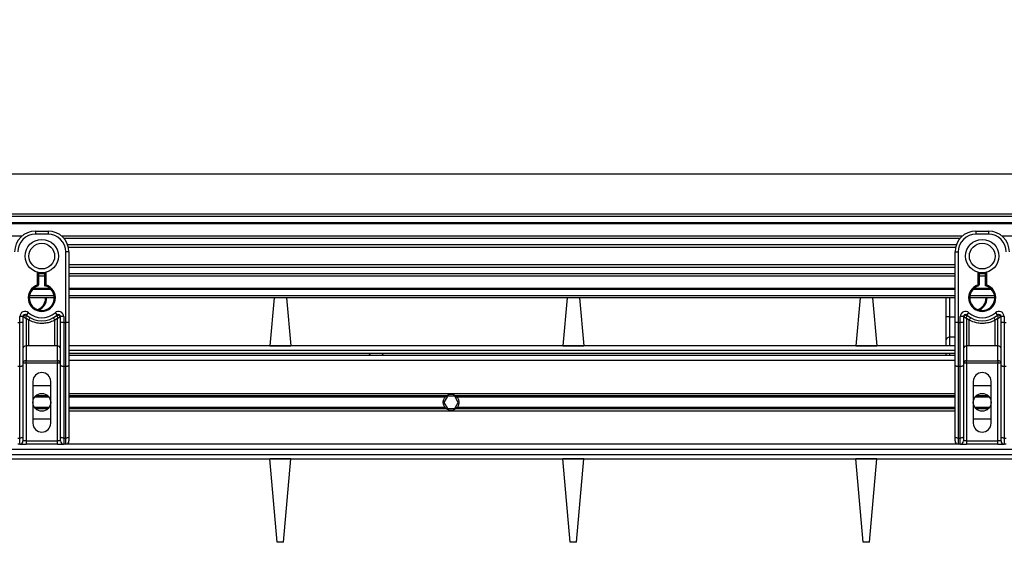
# Model space of a CAD drawing. Header units: millimetres. Extents: x 0 to 420, y 0 to 297.
# Tile 38 of 106: x 102 to 127, y 234 to 248. Entities that reach past the tile are written whole.
import ezdxf

# ---------------------------------------------------------------- set-up
doc = ezdxf.new("R2010")
doc.units = ezdxf.units.MM
doc.layers.add('QUOTE', color=174, linetype='Continuous')
doc.styles.add('SLDTEXTSTYLE3', font='TXT', dxfattribs={"width": 0.75})
doc.dimstyles.new('SLDDIMSTYLE0', dxfattribs={"dimtxt": 3, "dimasz": 3, "dimexe": 0, "dimexo": 0.0625, "dimgap": 0.75, "dimtad": 1, "dimlfac": 18.853083, "dimrnd": 1e-09, "dimzin": 12, "dimdsep": 46, "dimtxsty": 'SLDTEXTSTYLE3', "dimsah": 1, "dimcen": 0.09, "dimadec": 0, "dimazin": 3, "dimtfac": 1, "dimtdec": 3, "dimtofl": 0, "dimtmove": 0, "dimatfit": 3, "dimfxl": 0, "dimfrac": 2, "dimtolj": 1, "dimtzin": 12, "dimarcsym": 0})

# ---------------------------------------------------------------- blocks, each defined once
blk = doc.blocks.new('_D')
at = {"layer": 'QUOTE'}
for p, q in [((59.289, 240.007), (59.289, 245.802)), ((218.414, 240.007), (218.414, 245.802)), ((218.414, 243.802), (59.289, 243.802))]:
    blk.add_line(p, q, dxfattribs=at)
for points in [[(59.289, 243.802), (62.289, 243.302), (62.289, 244.302)], [(218.414, 243.802), (215.414, 244.302), (215.414, 243.302)]]:
    blk.add_solid(points, dxfattribs=at)
at = {"layer": 'QUOTE', "insert": (134.418, 247.67), "char_height": 3, "attachment_point": 1, "style": 'SLDTEXTSTYLE3'}
blk.add_mtext('3000', dxfattribs=at)

msp = doc.modelspace()

# ---------------------------------------------------------------- linework, layer by layer
at = {"color": 7, "linetype": 'Continuous', "lineweight": 25}
for p, q in [((218.41423, 242.78093), (59.28906, 242.78093)), ((218.41423, 242.72789), (59.28906, 242.72789)), ((218.41423, 242.56876), (59.28906, 242.56876)), ((218.41423, 242.54171), (59.28906, 242.54171)), ((102.54462, 242.22929), (79.68358, 242.22929)), ((102.88936, 242.3566), (103.20761, 242.3566)), ((102.88936, 242.3566), (102.88936, 242.27703)), ((103.20761, 242.27703), (102.88936, 242.27703)), ((103.20761, 242.3566), (103.20761, 242.27703)), ((126.41339, 242.22929), (103.55235, 242.22929)), ((126.35233, 242.16775), (103.61341, 242.16775)), ((126.75813, 242.3566), (127.07638, 242.3566)), ((126.75813, 242.3566), (126.75813, 242.27703)), ((127.07638, 242.27703), (126.75813, 242.27703)), ((127.07638, 242.3566), (127.07638, 242.27703)), ((198.01972, 242.22929), (127.42113, 242.22929)), ((126.2603, 242.00923), (103.70544, 242.00923)), ((126.23954, 241.93757), (103.7262, 241.93757)), ((103.65846, 240.03676), (103.65846, 241.82618)), ((103.73803, 241.82618), (103.65846, 241.82618)), ((103.73803, 241.82618), (103.73803, 241.35811)), ((126.22772, 241.82618), (126.30728, 241.82618)), ((126.22772, 241.35811), (126.22772, 241.82618)), ((126.30728, 241.82618), (126.30728, 240.03676)), ((126.22772, 241.50262), (103.73803, 241.50262)), ((126.22772, 241.43096), (103.73803, 241.43096)), ((102.9424, 240.98731), (102.9424, 241.30892)), ((102.96892, 241.30297), (102.96892, 240.98731)), ((103.12805, 241.27244), (102.96892, 241.27244)), ((103.12805, 241.2109), (102.96892, 241.2109)), ((103.12805, 240.9674), (103.12805, 241.30297)), ((103.15457, 241.30892), (103.15457, 240.98731)), ((103.73803, 241.35811), (103.73803, 241.02125)), ((126.22772, 241.27244), (103.73803, 241.27244)), ((126.22772, 241.2109), (103.73803, 241.2109)), ((126.22772, 241.02125), (126.22772, 241.35811)), ((126.81118, 240.98731), (126.81118, 241.30892)), ((126.8377, 241.30297), (126.8377, 240.98731)), ((126.99682, 241.27244), (126.8377, 241.27244)), ((126.99682, 241.2109), (126.8377, 241.2109)), ((126.99682, 240.9674), (126.99682, 241.30297)), ((127.02334, 241.30892), (127.02334, 240.98731)), ((102.96892, 240.98731), (102.9424, 240.98731)), ((102.95056, 240.96207), (102.9424, 240.98731)), ((103.73803, 241.02125), (103.73803, 240.03676)), ((126.22772, 240.03676), (126.22772, 241.02125)), ((126.8377, 240.98731), (126.81118, 240.98731)), ((126.81934, 240.96207), (126.81118, 240.98731)), ((103.36228, 240.7123), (102.73468, 240.7123)), ((103.28569, 240.87143), (102.81127, 240.87143)), ((103.25838, 240.89848), (102.83858, 240.89848)), ((126.22772, 240.89848), (103.73803, 240.89848)), ((126.22772, 240.87143), (103.73803, 240.87143)), ((126.22772, 240.7123), (103.73803, 240.7123)), ((127.23106, 240.7123), (126.60346, 240.7123)), ((127.15447, 240.87143), (126.68005, 240.87143)), ((127.12716, 240.89848), (126.70736, 240.89848)), ((103.36673, 240.65926), (102.73023, 240.65926)), ((126.22772, 240.65926), (103.73803, 240.65926)), ((108.94329, 240.65926), (108.83656, 239.4393)), ((109.26025, 240.65926), (109.36698, 239.4393)), ((116.38076, 240.65926), (116.27403, 239.4393)), ((116.69771, 240.65926), (116.80445, 239.4393)), ((123.81823, 240.65926), (123.7115, 239.4393)), ((124.13518, 240.65926), (124.24192, 239.4393)), ((126.00605, 240.17929), (126.00605, 240.65926)), ((126.08562, 240.65926), (126.08562, 240.17929)), ((127.23551, 240.65926), (126.59901, 240.65926)), ((102.49155, 240.03676), (102.49155, 240.18484)), ((102.57111, 240.18484), (102.49155, 240.18484)), ((102.57111, 240.18484), (102.57111, 240.03676)), ((102.57873, 240.17929), (102.57111, 240.17929)), ((102.65951, 240.22438), (102.71255, 240.28368)), ((103.38441, 240.28368), (103.43746, 240.22438)), ((103.52586, 240.17929), (103.51823, 240.17929)), ((103.60542, 240.18484), (103.52586, 240.18484)), ((103.52586, 240.03676), (103.52586, 240.18484)), ((103.60542, 240.18484), (103.60542, 240.03676)), ((126.08562, 240.17929), (126.00605, 240.17929)), ((126.00605, 239.59273), (126.00605, 240.17929)), ((126.08562, 240.17929), (126.08562, 239.6579)), ((126.08562, 240.17929), (126.22772, 240.17929)), ((126.36032, 240.03676), (126.36032, 240.18484)), ((126.43988, 240.18484), (126.36032, 240.18484)), ((126.43988, 240.18484), (126.43988, 240.03676)), ((126.44751, 240.17929), (126.43988, 240.17929)), ((126.52829, 240.22438), (126.58133, 240.28368)), ((127.25319, 240.28368), (127.30623, 240.22438)), ((127.39463, 240.17929), (127.38701, 240.17929)), ((127.4742, 240.18484), (127.39463, 240.18484)), ((127.39463, 240.03676), (127.39463, 240.18484)), ((127.4742, 240.18484), (127.4742, 240.03676)), ((102.4385, 240.03676), (102.49155, 240.03676)), ((102.49155, 238.91594), (102.49155, 240.03676)), ((102.57111, 240.03676), (102.49155, 240.03676)), ((102.57111, 240.03676), (102.57111, 238.94956)), ((102.71674, 240.09283), (102.65067, 240.13293)), ((102.65067, 240.13293), (102.65067, 239.44066)), ((102.71674, 239.44066), (102.71674, 240.09283)), ((103.4463, 240.13293), (103.38023, 240.09283)), ((103.38023, 239.44066), (103.38023, 240.09283)), ((103.4463, 239.44066), (103.4463, 240.13293)), ((103.52586, 238.94956), (103.52586, 240.03676)), ((103.60542, 240.03676), (103.52586, 240.03676)), ((103.60542, 240.03676), (103.60542, 238.91594)), ((103.60542, 240.03676), (103.65846, 240.03676)), ((103.65846, 238.91594), (103.65846, 240.03676)), ((103.73803, 240.03676), (103.65846, 240.03676)), ((103.73803, 240.03676), (103.73803, 238.94956)), ((126.22772, 238.94956), (126.22772, 240.03676)), ((126.30728, 240.03676), (126.22772, 240.03676)), ((126.30728, 240.03676), (126.36032, 240.03676)), ((126.30728, 240.03676), (126.30728, 238.91594)), ((126.36032, 238.91594), (126.36032, 240.03676)), ((126.43988, 240.03676), (126.36032, 240.03676)), ((126.43988, 240.03676), (126.43988, 238.94956)), ((126.58551, 240.09283), (126.51945, 240.13293)), ((126.51945, 240.13293), (126.51945, 239.44066)), ((126.58551, 239.44066), (126.58551, 240.09283)), ((127.31507, 240.13293), (127.24901, 240.09283)), ((127.24901, 239.44066), (127.24901, 240.09283)), ((127.31507, 239.44066), (127.31507, 240.13293)), ((127.39463, 238.94956), (127.39463, 240.03676)), ((127.4742, 240.03676), (127.39463, 240.03676)), ((127.4742, 240.03676), (127.4742, 238.91594)), ((127.4742, 240.03676), (127.52724, 240.03676)), ((102.71674, 239.44066), (102.65067, 239.44066)), ((102.65067, 239.44066), (102.65067, 239.06513)), ((103.4463, 239.44066), (103.38023, 239.44066)), ((103.4463, 239.06513), (103.4463, 239.44066)), ((126.22772, 239.4393), (103.73803, 239.4393)), ((108.83656, 239.4393), (109.36698, 239.4393)), ((116.27403, 239.4393), (116.80445, 239.4393)), ((123.7115, 239.4393), (124.24192, 239.4393)), ((126.00605, 239.4393), (126.00605, 239.59273)), ((126.08562, 239.6579), (126.08562, 239.4393)), ((126.22772, 239.6579), (126.08562, 239.6579)), ((126.58551, 239.44066), (126.51945, 239.44066)), ((126.51945, 239.44066), (126.51945, 239.06513)), ((127.31507, 239.44066), (127.24901, 239.44066)), ((127.31507, 239.06513), (127.31507, 239.44066)), ((103.73803, 239.33322), (126.22772, 239.33322)), ((103.73803, 239.25365), (126.22772, 239.25365)), ((126.22772, 239.20061), (103.73803, 239.20061)), ((111.34362, 239.25365), (111.40256, 239.20061)), ((111.66776, 239.20061), (111.7267, 239.25365)), ((126.00605, 239.20061), (126.00605, 239.25365)), ((126.08562, 239.25365), (126.08562, 239.20061)), ((102.49155, 238.91594), (102.4385, 238.91594)), ((102.49155, 237.09947), (102.49155, 238.91594)), ((102.65067, 238.99995), (102.57111, 238.99995)), ((102.57111, 238.94956), (102.57111, 237.13309)), ((102.65067, 239.06513), (103.4463, 239.06513)), ((102.65067, 238.99995), (102.65067, 239.06513)), ((102.65067, 238.99995), (102.65067, 237.0259)), ((103.4463, 238.99995), (102.65067, 238.99995)), ((103.4463, 239.06513), (103.4463, 238.99995)), ((103.4463, 237.0259), (103.4463, 238.99995)), ((103.52586, 238.99995), (103.4463, 238.99995)), ((103.52586, 237.13309), (103.52586, 238.94956)), ((103.65846, 238.91594), (103.60542, 238.91594)), ((103.60542, 238.91594), (103.60542, 237.09947)), ((103.65846, 237.09947), (103.65846, 238.91594)), ((126.22772, 239.06801), (103.73803, 239.06801)), ((103.73803, 238.94956), (103.73803, 237.13309)), ((126.22772, 237.13309), (126.22772, 238.94956)), ((126.36032, 238.91594), (126.30728, 238.91594)), ((126.30728, 238.91594), (126.30728, 237.09947)), ((126.36032, 237.09947), (126.36032, 238.91594)), ((126.51945, 238.99995), (126.43988, 238.99995)), ((126.43988, 238.94956), (126.43988, 237.13309)), ((126.51945, 239.06513), (127.31507, 239.06513)), ((126.51945, 238.99995), (126.51945, 239.06513)), ((126.51945, 238.99995), (126.51945, 237.0259)), ((127.31507, 238.99995), (126.51945, 238.99995)), ((127.31507, 239.06513), (127.31507, 238.99995)), ((127.31507, 237.0259), (127.31507, 238.99995)), ((127.39463, 238.99995), (127.31507, 238.99995)), ((127.39463, 237.13309), (127.39463, 238.94956)), ((127.52724, 238.91594), (127.4742, 238.91594)), ((127.4742, 238.91594), (127.4742, 237.09947)), ((102.82306, 238.53759), (102.82306, 237.47676)), ((102.82306, 238.43151), (103.27391, 238.43151)), ((103.27391, 237.47676), (103.27391, 238.53759)), ((126.69183, 238.53759), (126.69183, 237.47676)), ((126.69183, 238.43151), (127.14269, 238.43151)), ((127.14269, 237.47676), (127.14269, 238.53759)), ((103.2046, 238.1698), (102.89237, 238.1698)), ((103.0971, 238.2273), (102.99987, 238.2273)), ((126.22772, 238.2273), (103.73803, 238.2273)), ((113.32129, 238.1698), (103.73803, 238.1698)), ((113.34395, 238.1663), (113.25208, 238.00717)), ((113.52769, 238.1663), (113.34395, 238.1663)), ((113.61956, 238.00717), (113.52769, 238.1663)), ((126.22772, 238.1698), (113.55035, 238.1698)), ((127.07337, 238.1698), (126.76115, 238.1698)), ((126.96587, 238.2273), (126.86865, 238.2273)), ((103.2311, 238.13935), (102.86587, 238.13935)), ((113.28718, 238.13935), (103.73803, 238.13935)), ((113.25208, 238.00717), (113.34395, 237.84805)), ((113.52769, 237.84805), (113.61956, 238.00717)), ((126.22772, 238.13935), (113.58446, 238.13935)), ((127.09987, 238.13935), (126.73465, 238.13935)), ((103.2311, 237.875), (102.86587, 237.875)), ((103.2046, 237.84455), (102.89237, 237.84455)), ((103.0971, 237.78705), (102.99987, 237.78705)), ((113.28718, 237.875), (103.73803, 237.875)), ((113.32129, 237.84455), (103.73803, 237.84455)), ((126.22772, 237.78705), (103.73803, 237.78705)), ((113.34395, 237.84805), (113.52769, 237.84805)), ((126.22772, 237.84455), (113.55035, 237.84455)), ((126.22772, 237.875), (113.58446, 237.875)), ((127.09987, 237.875), (126.73465, 237.875)), ((127.07337, 237.84455), (126.76115, 237.84455)), ((126.96587, 237.78705), (126.86865, 237.78705)), ((103.27391, 237.58284), (102.82306, 237.58284)), ((127.14269, 237.58284), (126.69183, 237.58284)), ((102.4385, 237.09947), (102.49155, 237.09947)), ((102.49155, 236.94634), (102.4385, 236.94634)), ((102.49155, 236.94634), (102.49155, 237.09947)), ((102.49155, 236.94634), (102.65067, 236.94634)), ((102.57111, 237.13309), (102.57111, 237.0259)), ((102.65067, 237.0259), (102.57111, 237.0259)), ((102.65067, 237.0259), (102.65067, 236.94634)), ((102.65067, 237.0259), (103.4463, 237.0259)), ((103.4463, 236.94634), (102.65067, 236.94634)), ((103.52586, 237.0259), (103.4463, 237.0259)), ((103.4463, 236.94634), (103.4463, 237.0259)), ((103.4463, 236.94634), (103.60542, 236.94634)), ((103.52586, 237.0259), (103.52586, 237.13309)), ((103.60542, 237.09947), (103.65846, 237.09947)), ((103.60542, 237.09947), (103.60542, 236.94634)), ((103.65846, 236.94634), (103.60542, 236.94634)), ((103.65846, 236.94634), (103.65846, 237.09947)), ((126.30728, 236.94634), (103.65846, 236.94634)), ((103.73803, 237.13309), (103.73803, 237.0259)), ((126.22772, 237.0259), (126.22772, 237.13309)), ((126.30728, 237.09947), (126.36032, 237.09947)), ((126.30728, 237.09947), (126.30728, 236.94634)), ((126.36032, 236.94634), (126.30728, 236.94634)), ((126.36032, 236.94634), (126.36032, 237.09947)), ((126.36032, 236.94634), (126.51945, 236.94634)), ((126.43988, 237.13309), (126.43988, 237.0259)), ((126.51945, 237.0259), (126.43988, 237.0259)), ((126.51945, 237.0259), (126.51945, 236.94634)), ((126.51945, 237.0259), (127.31507, 237.0259)), ((127.31507, 236.94634), (126.51945, 236.94634)), ((127.31507, 236.94634), (127.31507, 237.0259)), ((127.39463, 237.0259), (127.31507, 237.0259)), ((127.31507, 236.94634), (127.4742, 236.94634)), ((127.39463, 237.0259), (127.39463, 237.13309)), ((127.4742, 237.09947), (127.52724, 237.09947)), ((127.4742, 237.09947), (127.4742, 236.94634)), ((127.52724, 236.94634), (127.4742, 236.94634)), ((76.31224, 236.68113), (137.21057, 236.68113)), ((137.17658, 236.81374), (76.34623, 236.81374)), ((76.28133, 236.57505), (137.24148, 236.57505)), ((109.36698, 236.57505), (108.83656, 236.57505)), ((109.02218, 234.45338), (108.83656, 236.57505)), ((109.18136, 234.45338), (109.36698, 236.57505)), ((116.45965, 234.45338), (116.27403, 236.57505)), ((116.80445, 236.57505), (116.27403, 236.57505)), ((116.61883, 234.45338), (116.80445, 236.57505)), ((123.89712, 234.45338), (123.7115, 236.57505)), ((124.24192, 236.57505), (123.7115, 236.57505)), ((124.05629, 234.45338), (124.24192, 236.57505)), ((109.18136, 234.45338), (109.02218, 234.45338)), ((116.61883, 234.45338), (116.45965, 234.45338)), ((124.05629, 234.45338), (123.89712, 234.45338))]:
    msp.add_line(p, q, dxfattribs=at)
at = {"color": 7, "linetype": 'Continuous', "lineweight": 25, "flags": 128}
for points in [[(102.57111, 238.94956), (102.56958, 238.943), (102.56505, 238.93669), (102.5577, 238.93088), (102.54781, 238.92578), (102.53575, 238.9216), (102.52199, 238.9185), (102.50707, 238.91658), (102.49155, 238.91594)], [(103.60542, 238.91594), (103.5899, 238.91658), (103.57497, 238.9185), (103.56122, 238.9216), (103.54916, 238.92578), (103.53927, 238.93088), (103.53192, 238.93669), (103.52739, 238.943), (103.52586, 238.94956)], [(103.73803, 238.94956), (103.7365, 238.943), (103.73197, 238.93669), (103.72462, 238.93088), (103.71472, 238.92578), (103.70267, 238.9216), (103.68891, 238.9185), (103.67399, 238.91658), (103.65846, 238.91594)], [(126.30728, 238.91594), (126.29176, 238.91658), (126.27683, 238.9185), (126.26308, 238.9216), (126.25102, 238.92578), (126.24113, 238.93088), (126.23377, 238.93669), (126.22925, 238.943), (126.22772, 238.94956)], [(126.43988, 238.94956), (126.43835, 238.943), (126.43383, 238.93669), (126.42647, 238.93088), (126.41658, 238.92578), (126.40452, 238.9216), (126.39077, 238.9185), (126.37584, 238.91658), (126.36032, 238.91594)], [(127.4742, 238.91594), (127.45868, 238.91658), (127.44375, 238.9185), (127.42999, 238.9216), (127.41794, 238.92578), (127.40804, 238.93088), (127.40069, 238.93669), (127.39616, 238.943), (127.39463, 238.94956)], [(102.57111, 237.13309), (102.56958, 237.12653), (102.56505, 237.12022), (102.5577, 237.11441), (102.54781, 237.10931), (102.53575, 237.10513), (102.52199, 237.10203), (102.50707, 237.10011), (102.49155, 237.09947)], [(103.60542, 237.09947), (103.5899, 237.10011), (103.57497, 237.10203), (103.56122, 237.10513), (103.54916, 237.10931), (103.53927, 237.11441), (103.53192, 237.12022), (103.52739, 237.12653), (103.52586, 237.13309)], [(103.73803, 237.13309), (103.7365, 237.12653), (103.73197, 237.12022), (103.72462, 237.11441), (103.71472, 237.10931), (103.70267, 237.10513), (103.68891, 237.10203), (103.67399, 237.10011), (103.65846, 237.09947)], [(126.30728, 237.09947), (126.29176, 237.10011), (126.27683, 237.10203), (126.26308, 237.10513), (126.25102, 237.10931), (126.24113, 237.11441), (126.23377, 237.12022), (126.22925, 237.12653), (126.22772, 237.13309)], [(126.43988, 237.13309), (126.43835, 237.12653), (126.43383, 237.12022), (126.42647, 237.11441), (126.41658, 237.10931), (126.40452, 237.10513), (126.39077, 237.10203), (126.37584, 237.10011), (126.36032, 237.09947)], [(127.4742, 237.09947), (127.45868, 237.10011), (127.44375, 237.10203), (127.42999, 237.10513), (127.41794, 237.10931), (127.40804, 237.11441), (127.40069, 237.12022), (127.39616, 237.12653), (127.39463, 237.13309)]]:
    msp.add_lwpolyline(points, dxfattribs=at)
at = {"color": 7, "linetype": 'Continuous', "lineweight": 25}
for centre, radius in [((103.04848, 241.72009), 0.42464), ((103.04848, 241.72009), 0.32663), ((126.91726, 241.72009), 0.42464), ((126.91726, 241.72009), 0.32663), ((103.04848, 238.00717), 0.22543), ((126.91726, 238.00717), 0.22543)]:
    msp.add_circle(centre, radius, dxfattribs=at)
for centre, radius, start, end in [((102.88936, 241.82618), 0.53042, 90, 180), ((102.88936, 241.82618), 0.45085, 90, 180), ((103.20761, 241.82618), 0.53042, 0, 90), ((103.20761, 241.82618), 0.45085, 0, 90), ((126.75813, 241.82618), 0.53042, 90, 180), ((126.75813, 241.82618), 0.45085, 90, 180), ((127.07638, 241.82618), 0.53042, 0, 90), ((127.07638, 241.82618), 0.45085, 0, 90), ((103.04848, 240.65926), 0.34477, 107.920213, 72.079787), ((103.04848, 240.65926), 0.31825, 107.920213, 75.522488), ((102.9424, 240.98731), 0.02652, 287.920213, 0), ((126.91726, 240.65926), 0.34477, 107.920213, 72.079787), ((126.91726, 240.65926), 0.31825, 107.920213, 75.522488), ((126.81118, 240.98731), 0.02652, 287.920213, 0), ((102.82682, 240.65926), 0.31825, 290.380401, 0), ((102.82682, 240.65926), 0.34477, 295.881191, 0), ((126.6956, 240.65926), 0.31825, 290.380401, 0), ((126.6956, 240.65926), 0.34477, 295.881191, 0), ((102.62415, 240.18484), 0.1326, 48.189685, 180), ((102.62415, 240.18484), 0.05304, 48.189685, 180), ((102.62415, 240.18484), 0.05304, 48.190689, 179.99948), ((102.64064, 240.14898), 0.06893, 75.207531, 153.906305), ((103.04848, 240.65926), 0.58346, 228.189685, 311.810315), ((103.04848, 240.65926), 0.5039, 228.189685, 311.810315), ((103.47282, 240.18484), 0.1326, 0, 131.810315), ((103.47282, 240.18484), 0.05304, 0, 131.810315), ((103.47282, 240.18484), 0.05304, 0.00052, 131.809311), ((103.45633, 240.14898), 0.06893, 26.093695, 104.792469), ((126.49293, 240.18484), 0.1326, 48.189685, 180), ((126.49293, 240.18484), 0.05304, 48.189685, 180), ((126.49293, 240.18484), 0.05304, 48.190689, 179.99948), ((126.50942, 240.14898), 0.06893, 75.207531, 153.906305), ((126.91726, 240.65926), 0.58346, 228.189685, 311.810315), ((126.91726, 240.65926), 0.5039, 228.189685, 311.810315), ((127.34159, 240.18484), 0.1326, 0, 131.810315), ((127.34159, 240.18484), 0.05304, 0, 131.810315), ((127.34159, 240.18484), 0.05304, 0.00052, 131.809311), ((127.3251, 240.14898), 0.06893, 26.093695, 104.792469), ((103.04601, 239.92241), 0.37076, 141.327049, 152.635406), ((103.05096, 239.92241), 0.37076, 27.364594, 38.672951), ((126.91478, 239.92241), 0.37076, 141.327049, 152.635406), ((126.91974, 239.92241), 0.37076, 27.364594, 38.672951), ((102.64413, 239.3675), 0.07345, 84.888926, 173.756454), ((103.45284, 239.3675), 0.07345, 6.243546, 95.111074), ((126.07907, 239.58474), 0.07345, 84.888926, 173.756454), ((126.5129, 239.3675), 0.07345, 84.888926, 173.756454), ((127.32162, 239.3675), 0.07345, 6.243546, 95.111074), ((102.64413, 238.99196), 0.07345, 84.888926, 173.756454), ((103.45284, 238.99196), 0.07345, 6.243546, 95.111074), ((126.5129, 238.99196), 0.07345, 84.888926, 173.756454), ((127.32162, 238.99196), 0.07345, 6.243546, 95.111074), ((103.04848, 238.53759), 0.22543, 0, 180), ((126.91726, 238.53759), 0.22543, 0, 180), ((113.43582, 238.00717), 0.19891, 54.84472, 125.15528), ((113.43582, 238.00717), 0.19891, 234.844719, 305.155281), ((103.04848, 237.47676), 0.22543, 180, 0), ((126.91726, 237.47676), 0.22543, 180, 0), ((102.49155, 237.0259), 0.07956, 270, 0), ((103.60542, 237.0259), 0.07956, 180, 270), ((103.65846, 237.0259), 0.07956, 270, 0), ((126.30728, 237.0259), 0.07956, 180, 270), ((126.36032, 237.0259), 0.07956, 270, 0), ((127.4742, 237.0259), 0.07956, 180, 270)]:
    msp.add_arc(centre, radius, start, end, dxfattribs=at)
for points, knots in [([(103.12805, 240.9674), (103.12826, 240.96757), (103.12869, 240.96791), (103.13195, 240.97042), (103.1369, 240.9742), (103.14403, 240.97957), (103.15026, 240.98417), (103.15396, 240.98687), (103.1545, 240.98726), (103.15457, 240.98731)], [0, 0, 0, 0, 0.161949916, 0.32336195, 0.497277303, 0.706289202, 0.957360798, 0.994804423, 1, 1, 1, 1]), ([(126.99682, 240.9674), (126.99704, 240.96757), (126.99747, 240.96791), (127.00072, 240.97042), (127.00568, 240.9742), (127.01281, 240.97957), (127.01904, 240.98417), (127.02274, 240.98687), (127.02328, 240.98726), (127.02334, 240.98731)], [0, 0, 0, 0, 0.161949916, 0.32336195, 0.497277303, 0.706289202, 0.957360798, 0.994804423, 1, 1, 1, 1]), ([(102.57873, 240.17929), (102.57711, 240.18048), (102.5736, 240.18303), (102.57141, 240.18463), (102.57118, 240.18479), (102.57111, 240.18484)], [0, 0, 0, 0, 0.37275472, 0.80355374, 1, 1, 1, 1]), ([(102.65067, 240.13293), (102.65055, 240.13301), (102.65035, 240.13313), (102.65005, 240.13332), (102.64971, 240.13353), (102.6492, 240.13384), (102.64841, 240.13432), (102.64721, 240.13506), (102.64537, 240.1362), (102.64253, 240.13795), (102.6381, 240.14069), (102.63098, 240.14511), (102.61784, 240.15333), (102.60501, 240.16155), (102.58995, 240.1715), (102.58353, 240.17596), (102.57873, 240.17929)], [0, 0, 0, 0, 0.004190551, 0.006856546, 0.010500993, 0.016082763, 0.024633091, 0.037736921, 0.057844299, 0.088796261, 0.136822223, 0.212882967, 0.340573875, 0.611715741, 0.709873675, 1, 1, 1, 1]), ([(102.65067, 240.13293), (102.65068, 240.13307), (102.65069, 240.13337), (102.65072, 240.13382), (102.65075, 240.13439), (102.6508, 240.1352), (102.65087, 240.13645), (102.65098, 240.1384), (102.65117, 240.14147), (102.65148, 240.14633), (102.65202, 240.15434), (102.65321, 240.16979), (102.65465, 240.18502), (102.65659, 240.20272), (102.65753, 240.21011), (102.65824, 240.21562)], [0, 0, 0, 0, 0.00426596, 0.00889009, 0.01380627, 0.02144646, 0.0333306, 0.05185022, 0.08082575, 0.12657636, 0.20045088, 0.32751798, 0.61268516, 0.71115998, 1, 1, 1, 1]), ([(102.65951, 240.22438), (102.65949, 240.22431), (102.65943, 240.22409), (102.65905, 240.2216), (102.6585, 240.21751), (102.65824, 240.21562)], [0, 0, 0, 0, 0.19789451, 0.62975779, 1, 1, 1, 1]), ([(103.43746, 240.22438), (103.4375, 240.22418), (103.43759, 240.22376), (103.43806, 240.22053), (103.43853, 240.21707), (103.43873, 240.21562)], [0, 0, 0, 0, 0.3358482, 0.72238304, 1, 1, 1, 1]), ([(103.43873, 240.21562), (103.43943, 240.21011), (103.44038, 240.20272), (103.44232, 240.18502), (103.44376, 240.16979), (103.44495, 240.15434), (103.44549, 240.14633), (103.4458, 240.14147), (103.44599, 240.1384), (103.4461, 240.13645), (103.44617, 240.1352), (103.44622, 240.13439), (103.44625, 240.13382), (103.44627, 240.13337), (103.44629, 240.13307), (103.4463, 240.13293)], [0, 0, 0, 0, 0.28884002, 0.38731484, 0.67248202, 0.79954912, 0.87342364, 0.91917425, 0.94814978, 0.9666694, 0.97855354, 0.98619373, 0.99110991, 0.99573404, 1, 1, 1, 1]), ([(103.51823, 240.17929), (103.51344, 240.17596), (103.50701, 240.1715), (103.49196, 240.16155), (103.47913, 240.15333), (103.46599, 240.14511), (103.45887, 240.14069), (103.45444, 240.13795), (103.4516, 240.1362), (103.44976, 240.13506), (103.44856, 240.13432), (103.44777, 240.13384), (103.44726, 240.13353), (103.44692, 240.13332), (103.44662, 240.13313), (103.44642, 240.13301), (103.4463, 240.13293)], [0, 0, 0, 0, 0.29012633, 0.38828426, 0.65942612, 0.78711703, 0.86317778, 0.91120374, 0.9421557, 0.96226308, 0.97536691, 0.98391724, 0.98949901, 0.99314345, 0.99580945, 1, 1, 1, 1]), ([(103.52586, 240.18484), (103.52567, 240.18471), (103.52526, 240.18441), (103.52246, 240.18236), (103.51948, 240.1802), (103.51823, 240.17929)], [0, 0, 0, 0, 0.33368437, 0.72015173, 1, 1, 1, 1]), ([(126.44751, 240.17929), (126.44588, 240.18048), (126.44237, 240.18303), (126.44019, 240.18463), (126.43996, 240.18479), (126.43988, 240.18484)], [0, 0, 0, 0, 0.37275472, 0.80355374, 1, 1, 1, 1]), ([(126.51945, 240.13293), (126.51933, 240.13301), (126.51913, 240.13313), (126.51883, 240.13332), (126.51848, 240.13353), (126.51797, 240.13384), (126.51719, 240.13432), (126.51599, 240.13506), (126.51414, 240.1362), (126.5113, 240.13795), (126.50688, 240.14069), (126.49975, 240.14511), (126.48662, 240.15333), (126.47378, 240.16155), (126.45873, 240.1715), (126.45231, 240.17596), (126.44751, 240.17929)], [0, 0, 0, 0, 0.004190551, 0.006856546, 0.010500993, 0.016082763, 0.024633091, 0.037736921, 0.057844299, 0.088796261, 0.136822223, 0.212882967, 0.340573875, 0.611715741, 0.709873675, 1, 1, 1, 1]), ([(126.51945, 240.13293), (126.51945, 240.13307), (126.51947, 240.13337), (126.5195, 240.13382), (126.51953, 240.13439), (126.51957, 240.1352), (126.51964, 240.13645), (126.51976, 240.1384), (126.51994, 240.14147), (126.52025, 240.14633), (126.5208, 240.15434), (126.52198, 240.16979), (126.52343, 240.18502), (126.52536, 240.20272), (126.52631, 240.21011), (126.52702, 240.21562)], [0, 0, 0, 0, 0.00426596, 0.00889009, 0.01380627, 0.02144646, 0.0333306, 0.05185022, 0.08082575, 0.12657636, 0.20045088, 0.32751798, 0.61268516, 0.71115998, 1, 1, 1, 1]), ([(126.52829, 240.22438), (126.52827, 240.22431), (126.52821, 240.22409), (126.52783, 240.2216), (126.52727, 240.21751), (126.52702, 240.21562)], [0, 0, 0, 0, 0.19789451, 0.62975779, 1, 1, 1, 1]), ([(127.30623, 240.22438), (127.30627, 240.22418), (127.30637, 240.22376), (127.30684, 240.22053), (127.30731, 240.21707), (127.3075, 240.21562)], [0, 0, 0, 0, 0.3358482, 0.72238304, 1, 1, 1, 1]), ([(127.3075, 240.21562), (127.30821, 240.21011), (127.30916, 240.20272), (127.31109, 240.18502), (127.31254, 240.16979), (127.31372, 240.15434), (127.31427, 240.14633), (127.31458, 240.14147), (127.31476, 240.1384), (127.31487, 240.13645), (127.31495, 240.1352), (127.31499, 240.13439), (127.31502, 240.13382), (127.31505, 240.13337), (127.31506, 240.13307), (127.31507, 240.13293)], [0, 0, 0, 0, 0.28884002, 0.38731484, 0.67248202, 0.79954912, 0.87342364, 0.91917425, 0.94814978, 0.9666694, 0.97855354, 0.98619373, 0.99110991, 0.99573404, 1, 1, 1, 1]), ([(127.38701, 240.17929), (127.38221, 240.17596), (127.37579, 240.1715), (127.36073, 240.16155), (127.3479, 240.15333), (127.33476, 240.14511), (127.32764, 240.14069), (127.32322, 240.13795), (127.32037, 240.1362), (127.31853, 240.13506), (127.31733, 240.13432), (127.31655, 240.13384), (127.31603, 240.13353), (127.31569, 240.13332), (127.31539, 240.13313), (127.31519, 240.13301), (127.31507, 240.13293)], [0, 0, 0, 0, 0.29012633, 0.38828426, 0.65942612, 0.78711703, 0.86317778, 0.91120374, 0.9421557, 0.96226308, 0.97536691, 0.98391724, 0.98949901, 0.99314345, 0.99580945, 1, 1, 1, 1]), ([(127.39463, 240.18484), (127.39444, 240.18471), (127.39403, 240.18441), (127.39123, 240.18236), (127.38826, 240.1802), (127.38701, 240.17929)], [0, 0, 0, 0, 0.33368437, 0.72015173, 1, 1, 1, 1]), ([(103.38023, 240.09283), (103.34356, 240.0761), (103.26921, 240.04218), (103.14936, 240.01526), (103.02609, 240.00843), (102.87769, 240.02461), (102.77799, 240.06687), (102.71674, 240.09283)], [0, 0, 0, 0, 0.175347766, 0.355579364, 0.531018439, 0.711881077, 1, 1, 1, 1]), ([(127.24901, 240.09283), (127.21234, 240.0761), (127.13798, 240.04218), (127.01814, 240.01526), (126.89487, 240.00843), (126.74647, 240.02461), (126.64676, 240.06687), (126.58551, 240.09283)], [0, 0, 0, 0, 0.175347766, 0.355579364, 0.531018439, 0.711881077, 1, 1, 1, 1]), ([(103.38023, 239.44066), (103.25631, 239.44306), (103.03512, 239.44734), (102.81398, 239.4427), (102.71674, 239.44066)], [0, 0, 0, 0, 0.56028269, 1, 1, 1, 1]), ([(127.24901, 239.44066), (127.12508, 239.44306), (126.90389, 239.44734), (126.68275, 239.4427), (126.58551, 239.44066)], [0, 0, 0, 0, 0.56028269, 1, 1, 1, 1]), ([(113.28718, 238.13935), (113.29217, 238.14496), (113.29789, 238.1507), (113.30956, 238.16107), (113.31564, 238.16582), (113.32129, 238.1698)], [0, 0, 0, 0, 0.5, 0.5, 1, 1, 1, 1]), ([(113.55035, 238.1698), (113.55601, 238.16581), (113.56205, 238.16109), (113.57376, 238.1507), (113.57947, 238.14496), (113.58446, 238.13935)], [0, 0, 0, 0, 0.5, 0.5, 1, 1, 1, 1]), ([(113.28718, 237.875), (113.2794, 237.88375), (113.27245, 237.89311), (113.26015, 237.91315), (113.25477, 237.92393), (113.24602, 237.94647), (113.24268, 237.95809), (113.23813, 237.98208), (113.23693, 237.99463), (113.2369, 238.01934), (113.23803, 238.03159), (113.24257, 238.05584), (113.24596, 238.06769), (113.25465, 238.09015), (113.26002, 238.10096), (113.2724, 238.12119), (113.27939, 238.13059), (113.28718, 238.13935)], [0, 0, 0, 0, 0.125, 0.125, 0.25, 0.25, 0.375, 0.375, 0.5, 0.5, 0.625, 0.625, 0.75, 0.75, 0.875, 0.875, 1, 1, 1, 1]), ([(113.58446, 238.13935), (113.59224, 238.1306), (113.5992, 238.12124), (113.61149, 238.1012), (113.61688, 238.09042), (113.62562, 238.06788), (113.62896, 238.05626), (113.63352, 238.03227), (113.63472, 238.01972), (113.63474, 237.995), (113.63361, 237.98276), (113.62908, 237.95851), (113.62568, 237.94666), (113.61699, 237.9242), (113.61163, 237.91338), (113.59924, 237.89316), (113.59225, 237.88376), (113.58446, 237.875)], [0, 0, 0, 0, 0.125, 0.125, 0.25, 0.25, 0.375, 0.375, 0.5, 0.5, 0.625, 0.625, 0.75, 0.75, 0.875, 0.875, 1, 1, 1, 1]), ([(113.32129, 237.84455), (113.31563, 237.84853), (113.30959, 237.85326), (113.29789, 237.86365), (113.29217, 237.86939), (113.28718, 237.875)], [0, 0, 0, 0, 0.5, 0.5, 1, 1, 1, 1]), ([(113.58446, 237.875), (113.57947, 237.86939), (113.57375, 237.86365), (113.56208, 237.85328), (113.556, 237.84853), (113.55035, 237.84455)], [0, 0, 0, 0, 0.5, 0.5, 1, 1, 1, 1])]:
    msp.add_open_spline(points, degree=3, knots=knots, dxfattribs=at)

# ---------------------------------------------------------------- dimensions: what is measured, and where the dimension line sits
at = {"layer": 'QUOTE'}
dim = msp.add_linear_dim(base=(59.28906, 243.80241), p1=(218.41423, 238.00717), p2=(59.28906, 238.00717), dimstyle='SLDDIMSTYLE0', dxfattribs=at)
dim.commit()
dim.dimension.update_dxf_attribs({"geometry": '_D', "text_midpoint": (138.85165, 243.80241), "dimtype": 160})

doc.saveas('drawing.dxf')
